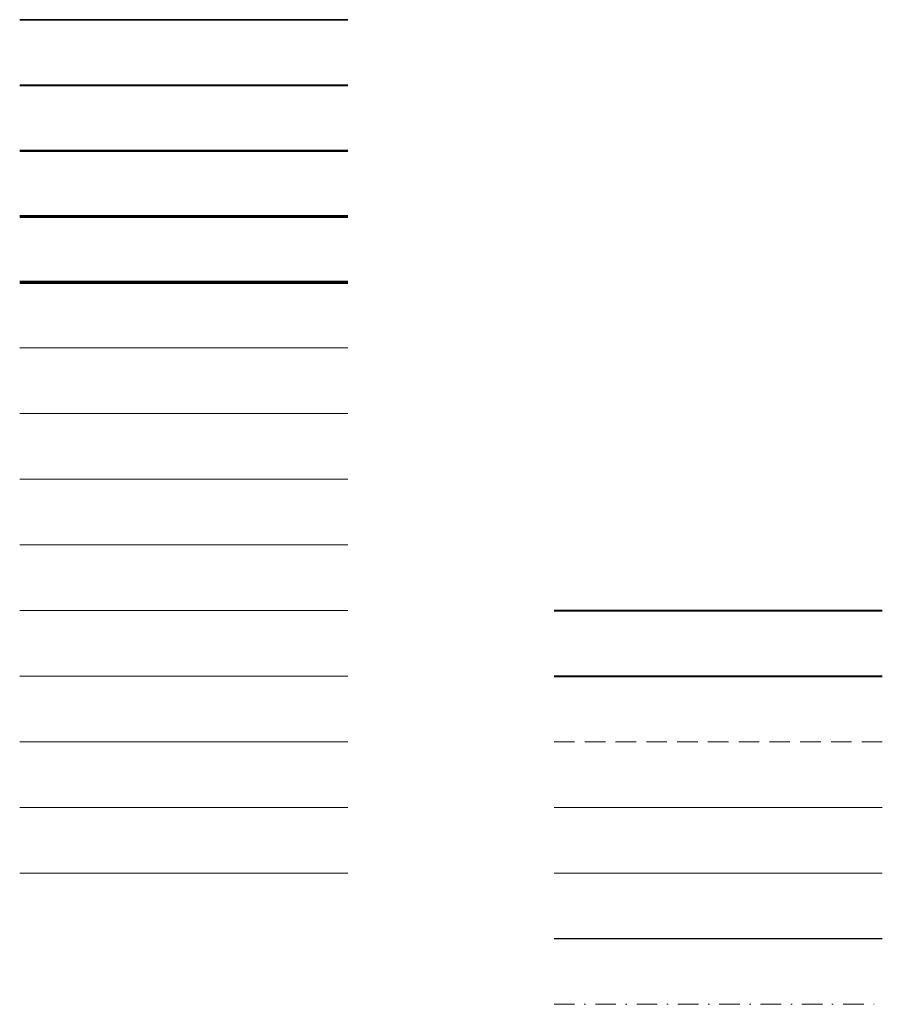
# Model space of a CAD drawing. Header units: inches. Extents: x 1987 to 3775, y 142 to 1299.
# Tile 1 of 50: x 1987 to 2303, y 273 to 633. Entities that reach past the tile are written whole.
import ezdxf

# ---------------------------------------------------------------- set-up
doc = ezdxf.new("R2010")
doc.units = ezdxf.units.IN
doc.header["$MEASUREMENT"] = 0
doc.linetypes.add('DASHDOT', pattern=[1, 0.5, -0.25, 0, -0.25])
doc.linetypes.add('DASHED', pattern=[0.75, 0.5, -0.25])
for name, color, linetype, lineweight in [('ELEV_LINE_0.35', 172, 'Continuous', 35), ('ELEV_LINE_0.4', 30, 'Continuous', 40), ('ELEV_LINE_0.5', 3, 'Continuous', 50), ('ELEV_LINE_0.6', 240, 'Continuous', 60), ('ELEV_LINE_0.7', 4, 'Continuous', 70), ('FURNITURE_0.09', 36, 'Continuous', 9), ('GLASS_0.20', 131, 'Continuous', 20), ('Grass_0.20', 104, 'Continuous', 20), ('GRID LINE_0.09', 250, 'Continuous', 9), ('Hach-BRICK-Solid_0.13', 34, 'Continuous', 13), ('Hach-BRICK_0.09', 32, 'Continuous', 9), ('Hach-CON-Solid_0.20', 7, 'Continuous', 20), ('Hach-CON_0.20', 1, 'Continuous', 20), ('WALL', 7, 'Continuous', 40), ('WALL_0.40', 7, 'Continuous', 40), ('WALL_ABOVE_0.18', 143, 'DASHED', 18), ('WALL_BELOW_0.13', 251, 'Continuous', 13), ('WALL_BELOW_0.18', 252, 'Continuous', 18), ('WALL_BELOW_0.25', 253, 'Continuous', 25), ('Water', 150, 'DASHDOT', 15)]:
    doc.layers.add(name, color=color, linetype=linetype, lineweight=lineweight)
doc.layers.add('Hach_Ref_0.09', color=90, linetype='Continuous', lineweight=9, plot=False)

msp = doc.modelspace()

# ---------------------------------------------------------------- linework, layer by layer
at = {"layer": 'ELEV_LINE_0.35'}
msp.add_line((1987.205, 633.438), (2107.205, 633.438), dxfattribs=at)
at = {"layer": 'ELEV_LINE_0.4'}
msp.add_line((1987.205, 609.438), (2107.205, 609.438), dxfattribs=at)
at = {"layer": 'ELEV_LINE_0.5'}
msp.add_line((1987.205, 585.438), (2107.205, 585.438), dxfattribs=at)
at = {"layer": 'ELEV_LINE_0.6'}
msp.add_line((1987.205, 561.438), (2107.205, 561.438), dxfattribs=at)
at = {"layer": 'ELEV_LINE_0.7'}
msp.add_line((1987.205, 537.438), (2107.205, 537.438), dxfattribs=at)
at = {"layer": 'FURNITURE_0.09'}
msp.add_line((1987.205, 513.438), (2107.205, 513.438), dxfattribs=at)
at = {"layer": 'GLASS_0.20'}
msp.add_line((1987.205, 489.438), (2107.205, 489.438), dxfattribs=at)
at = {"layer": 'Grass_0.20'}
msp.add_line((1987.205, 465.438), (2107.205, 465.438), dxfattribs=at)
at = {"layer": 'GRID LINE_0.09'}
msp.add_line((1987.205, 441.438), (2107.205, 441.438), dxfattribs=at)
at = {"layer": 'Hach-BRICK-Solid_0.13'}
msp.add_line((1987.205, 417.438), (2107.205, 417.438), dxfattribs=at)
at = {"layer": 'Hach-BRICK_0.09'}
msp.add_line((1987.205, 393.438), (2107.205, 393.438), dxfattribs=at)
at = {"layer": 'Hach-CON-Solid_0.20'}
msp.add_line((1987.205, 369.438), (2107.205, 369.438), dxfattribs=at)
at = {"layer": 'Hach-CON_0.20'}
msp.add_line((1987.205, 345.438), (2107.205, 345.438), dxfattribs=at)
at = {"layer": 'Hach_Ref_0.09'}
msp.add_line((1987.205, 321.438), (2107.205, 321.438), dxfattribs=at)
at = {"layer": 'WALL'}
msp.add_line((2182.565, 417.438), (2302.565, 417.438), dxfattribs=at)
at = {"layer": 'WALL_0.40'}
msp.add_line((2182.565, 393.438), (2302.565, 393.438), dxfattribs=at)
at = {"layer": 'WALL_ABOVE_0.18', "ltscale": 15}
msp.add_line((2182.565, 369.438), (2302.565, 369.438), dxfattribs=at)
at = {"layer": 'WALL_BELOW_0.13'}
msp.add_line((2182.565, 345.438), (2302.565, 345.438), dxfattribs=at)
at = {"layer": 'WALL_BELOW_0.18'}
msp.add_line((2182.565, 321.438), (2302.565, 321.438), dxfattribs=at)
at = {"layer": 'WALL_BELOW_0.25'}
msp.add_line((2182.565, 297.438), (2302.565, 297.438), dxfattribs=at)
at = {"layer": 'Water', "ltscale": 15}
msp.add_line((2182.565, 273.438), (2302.565, 273.438), dxfattribs=at)

doc.saveas('drawing.dxf')
